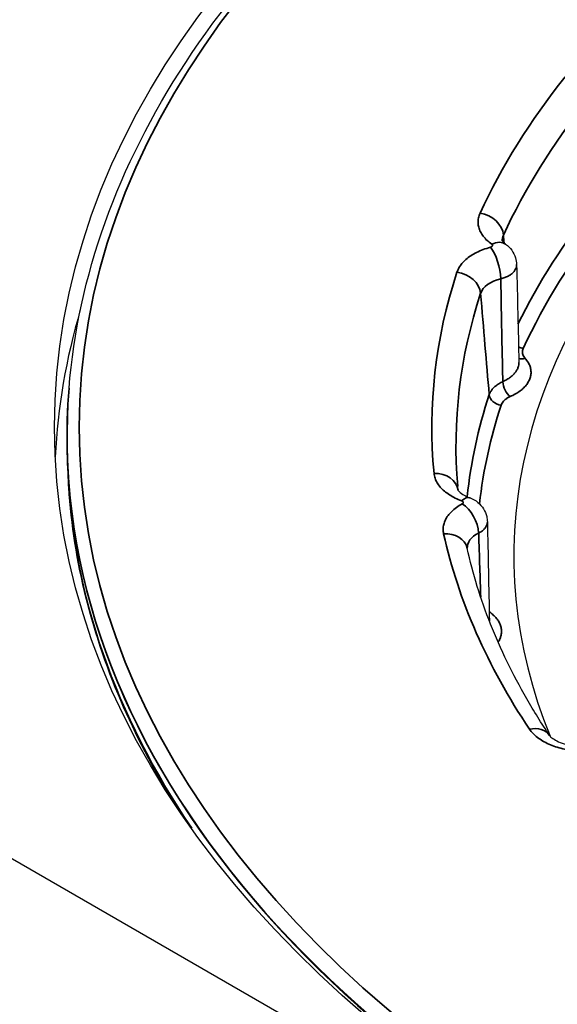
# Model space of a CAD drawing. Header units: millimetres. Extents: x -13716 to 13716, y -300 to 4365.
# Tile 7 of 30: x 2375 to 2386, y 1428 to 1448. Entities that reach past the tile are written whole.
import ezdxf

# ---------------------------------------------------------------- set-up
doc = ezdxf.new("R2010")
doc.units = ezdxf.units.MM
doc.header["$LTSCALE"] = 15
doc.layers.add('_Sichtbarkanten', color=7, linetype='Continuous', lineweight=25)
doc.layers.add('Sichtbar schmal (ISO)', color=7, linetype='Continuous', lineweight=35)

msp = doc.modelspace()

# ---------------------------------------------------------------- linework, layer by layer
at = {"layer": '_Sichtbarkanten'}
for p, q in [((2385.493, 1443.023), (2385.493, 1443.023)), ((2385.54, 1441.001), (2385.54, 1441.001)), ((2376.236, 1440.464), (2376.234, 1440.451)), ((2413.682, 1408.434), (2359.606, 1439.655)), ((2376.215, 1438.708), (2376.206, 1438.919))]:
    msp.add_line(p, q, dxfattribs=at)
msp.add_ellipse((2413.686, 1439.658), major_axis=(37.75, 0), ratio=0.57735, dxfattribs=at)
for centre, major_axis, ratio, start_param, end_param in [((2413.686, 1437.004), (-28.25, 0), 0.57735, 5.814375, 6.514123), ((2384.977, 1443.036), (0.289, 0.408), 0.633013, 6.283131, 6.283185), ((2413.686, 1438.433), (-37.75, 0), 0.57735, 6.114863, 6.255085), ((2413.686, 1439.454), (-37.491, 0), 0.57735, 6.237108, 7.101573), ((2384.355, 1437.729), (0.175, 0.469), 0.442666, 6.283151, 6.283186)]:
    msp.add_ellipse(centre, major_axis=major_axis, ratio=ratio, start_param=start_param, end_param=end_param, dxfattribs=at)
for points, knots in [([(2376.236, 1440.464), (2376.42, 1442.771), (2377.241, 1445.057), (2380.073, 1449.375), (2382.096, 1451.406), (2387.144, 1455), (2390.175, 1456.562), (2396.928, 1459.053), (2400.65, 1459.981), (2408.408, 1461.113), (2412.442, 1461.316), (2420.417, 1460.977), (2424.357, 1460.435), (2431.746, 1458.66), (2435.193, 1457.427), (2441.249, 1454.39), (2443.856, 1452.586), (2447.957, 1448.585), (2449.453, 1446.389), (2450.762, 1442.908), (2451.039, 1441.689), (2451.136, 1440.464)], [4.064508, 4.064508, 4.064508, 4.064508, 4.380405, 4.380405, 4.699704, 4.699704, 5.020755, 5.020755, 5.341813, 5.341813, 5.662688, 5.662688, 5.983518, 5.983518, 6.304466, 6.304466, 6.625595, 6.625595, 6.946214, 6.946214, 7.113946, 7.113946, 7.113946, 7.113946]), ([(2385.192, 1443.516), (2385.192, 1443.516), (2385.192, 1443.515), (2385.196, 1443.509), (2385.202, 1443.5), (2385.225, 1443.477), (2385.242, 1443.461), (2385.266, 1443.444)], [0.04232123, 0.04232123, 0.04232123, 0.04232123, 0.05845797, 0.05845797, 0.0898125, 0.0898125, 0.12291828, 0.12291828, 0.12291828, 0.12291828]), ([(2385.266, 1443.444), (2385.315, 1443.41), (2385.358, 1443.367), (2385.427, 1443.272), (2385.453, 1443.218), (2385.484, 1443.118), (2385.492, 1443.07), (2385.493, 1443.023)], [0, 0, 0, 0, 0.03584466, 0.03584466, 0.07068573, 0.07068573, 0.09914419, 0.09914419, 0.09914419, 0.09914419]), ([(2378.321, 1432.033), (2377.904, 1432.724), (2377.546, 1433.427), (2376.629, 1435.633), (2376.281, 1437.168), (2376.215, 1438.708)], [3.6824722, 3.6824722, 3.6824722, 3.6824722, 3.7829999, 3.7829999, 3.9937356, 3.9937356, 3.9937356, 3.9937356]), ([(2384.281, 1438.355), (2384.281, 1438.357), (2384.281, 1438.359), (2384.28, 1438.368), (2384.28, 1438.374), (2384.278, 1438.387), (2384.278, 1438.393), (2384.277, 1438.406), (2384.276, 1438.412), (2384.275, 1438.425), (2384.274, 1438.431), (2384.274, 1438.437)], [3.963942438, 3.963942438, 3.963942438, 3.963942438, 3.964362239, 3.964362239, 3.965512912, 3.965512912, 3.966663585, 3.966663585, 3.967814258, 3.967814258, 3.96896493, 3.96896493, 3.96896493, 3.96896493]), ([(2384.279, 1438.359), (2384.279, 1438.359), (2384.282, 1438.351), (2384.31, 1438.321), (2384.338, 1438.296), (2384.412, 1438.249), (2384.456, 1438.227), (2384.513, 1438.204), (2384.521, 1438.201), (2384.53, 1438.198)], [0.0409568, 0.0409568, 0.0409568, 0.0409568, 0.0834033, 0.0834033, 0.1321563, 0.1321563, 0.1729611, 0.1729611, 0.1795307, 0.1795307, 0.1795307, 0.1795307]), ([(2384.53, 1438.198), (2384.588, 1438.176), (2384.643, 1438.145), (2384.737, 1438.068), (2384.778, 1438.021), (2384.84, 1437.921), (2384.862, 1437.866), (2384.882, 1437.776), (2384.887, 1437.741), (2384.887, 1437.706)], [0, 0, 0, 0, 0.0371245, 0.0371245, 0.0733725, 0.0733725, 0.1079405, 0.1079405, 0.1290636, 0.1290636, 0.1290636, 0.1290636]), ([(2386.174, 1433.286), (2386.006, 1433.536), (2385.849, 1433.789), (2385.556, 1434.297), (2385.42, 1434.553), (2385.171, 1435.068), (2385.057, 1435.327), (2384.852, 1435.847), (2384.76, 1436.107), (2384.599, 1436.631), (2384.529, 1436.894), (2384.471, 1437.157)], [3.6490526, 3.6490526, 3.6490526, 3.6490526, 3.6973959, 3.6973959, 3.7457394, 3.7457394, 3.794083, 3.794083, 3.8424265, 3.8424265, 3.8907701, 3.8907701, 3.8907701, 3.8907701]), ([(2386.174, 1433.286), (2386.18, 1433.277), (2386.194, 1433.259), (2386.246, 1433.218), (2386.281, 1433.195), (2386.367, 1433.151), (2386.418, 1433.13), (2386.537, 1433.092), (2386.607, 1433.076), (2386.68, 1433.065)], [0, 0, 0, 0, 0.0468261, 0.0468261, 0.0889193, 0.0889193, 0.1306343, 0.1306343, 0.1764172, 0.1764172, 0.1764172, 0.1764172])]:
    msp.add_open_spline(points, degree=3, knots=knots, dxfattribs=at)
for points in [[(2385.493, 1443.023), (2385.508, 1442.346), (2385.524, 1441.671), (2385.54, 1441.001)], [(2384.887, 1437.706), (2384.902, 1437.021), (2384.916, 1436.335), (2384.931, 1435.648)]]:
    msp.add_open_spline(points, degree=3, dxfattribs=at)
at = {"layer": 'Sichtbar schmal (ISO)'}
msp.add_line((2384.995, 1435.789), (2384.995, 1435.789), dxfattribs=at)
msp.add_ellipse((2413.686, 1439.658), major_axis=(-37.241, 0), ratio=0.57735, dxfattribs=at)
for centre, major_axis, ratio, start_param, end_param in [((2413.686, 1439.658), (-29.947, 0), 0.57735, 5.850846, 6.024245), ((2413.686, 1439.278), (-29.448, 0), 0.57735, 5.850846, 6.024245), ((2413.686, 1437.194), (-29.27, 0), 0.57735, 5.850953, 6.00756), ((2384.738, 1443.677), (0.454, -0.209), 0.789276, 0.417242, 1.918226), ((2413.686, 1437.004), (-29.02, 0), 0.57735, 5.850953, 6.024587), ((2385.949, 1443.491), (-0.753, 0.044), 0.5818, 6.05945, 6.337692), ((2384.744, 1446.502), (1.007, -11.484), 0.019957, 1.301877, 1.316381), ((2384.977, 1443.036), (0.289, 0.408), 0.633013, 0.000004, 0.841727), ((2384.744, 1446.502), (1.007, -11.484), 0.019957, 1.301233, 1.301236), ((2384.952, 1442.973), (0.132, -0.482), 0.349094, 0.949563, 2.477795), ((2413.686, 1439.658), (-29.947, 0), 0.57735, 6.096687, 6.338405), ((2384.258, 1442.455), (0.475, -0.155), 0.802338, 0.326262, 1.827245), ((2385.49, 1442.321), (-0.753, 0.044), 0.581189, 5.190153, 6.131556), ((2384.744, 1446.502), (1.007, -11.484), 0.019957, 1.238166, 1.238168), ((2413.686, 1439.278), (-29.448, 0), 0.57735, 6.096687, 6.332651), ((2384.621, 1446.185), (0.913, -11.727), 0.014752, 5.03716, 5.233722), ((2385.631, 1441.493), (0.227, -0.104), 0.789348, 4.640952, 5.059405), ((2385.669, 1441.287), (-0.187, -0.166), 0.726463, 0.368002, 0.997545), ((2385.359, 1440.496), (0.101, -0.229), 0.494843, 4.03111, 5.556497), ((2413.686, 1439.467), (-37.49, 0), 0.57735, 6.237108, 7.184503), ((2413.686, 1437.194), (-29.27, 0), 0.57735, 6.096345, 6.222319), ((2385.171, 1440.32), (-0.238, 0.078), 0.802286, 0.326706, 1.827689), ((2413.686, 1437.004), (-29.02, 0), 0.57735, 6.096345, 6.219221), ((2413.686, 1439.242), (-37.482, 0), 0.57735, 0.024695, 0.372467), ((2383.785, 1438.295), (0.498, 0.048), 0.815252, 0.030728, 1.492902), ((2384.355, 1437.729), (0.175, 0.469), 0.442666, 0.000005, 0.699546), ((2413.686, 1437.194), (-29.27, 0), 0.57735, 6.223531, 6.223532), ((2384.365, 1437.665), (0.239, -0.439), 0.560095, 0.842263, 2.370494), ((2383.983, 1437.048), (0.488, 0.109), 0.809852, 0, 1.392655), ((2413.686, 1439.658), (-29.947, 0), 0.57735, 0.127661, 0.369379), ((2385.226, 1437.14), (0.754, -0.041), 0.569324, 2.358546, 3.210801), ((2385.759, 1433.007), (0.415, 0.278), 0.761425, 0.000016, 1.098719)]:
    msp.add_ellipse(centre, major_axis=major_axis, ratio=ratio, start_param=start_param, end_param=end_param, dxfattribs=at)
for points in [[(2384.977, 1443.445), (2384.941, 1443.47), (2384.877, 1443.523), (2384.8, 1443.608), (2384.742, 1443.699), (2384.706, 1443.793), (2384.692, 1443.889), (2384.701, 1443.988), (2384.723, 1444.053), (2384.738, 1444.085)], [(2384.258, 1442.863), (2384.269, 1442.895), (2384.297, 1442.957), (2384.359, 1443.046), (2384.442, 1443.13), (2384.543, 1443.206), (2384.662, 1443.275), (2384.8, 1443.335), (2384.899, 1443.367), (2384.952, 1443.382)], [(2384.355, 1438.137), (2384.308, 1438.155), (2384.218, 1438.194), (2384.099, 1438.261), (2383.996, 1438.337), (2383.911, 1438.42), (2383.846, 1438.509), (2383.802, 1438.605), (2383.788, 1438.67), (2383.785, 1438.703)], [(2383.983, 1437.456), (2383.976, 1437.488), (2383.969, 1437.552), (2383.981, 1437.648), (2384.015, 1437.743), (2384.071, 1437.833), (2384.147, 1437.919), (2384.245, 1438.001), (2384.323, 1438.05), (2384.365, 1438.073)], [(2386.604, 1432.979), (2386.55, 1432.987), (2386.444, 1433.008), (2386.295, 1433.05), (2386.156, 1433.105), (2386.031, 1433.169), (2385.922, 1433.242), (2385.828, 1433.325), (2385.78, 1433.384), (2385.759, 1433.415)]]:
    msp.add_open_spline(points, degree=3, dxfattribs=at)
for points, knots in [([(2384.952, 1443.382), (2384.956, 1443.383), (2384.959, 1443.384), (2384.962, 1443.385), (2384.965, 1443.386), (2384.968, 1443.388), (2384.971, 1443.389), (2384.974, 1443.391), (2384.977, 1443.393), (2384.979, 1443.395), (2384.981, 1443.396), (2384.983, 1443.398), (2384.985, 1443.4), (2384.987, 1443.402), (2384.988, 1443.404), (2384.989, 1443.407), (2384.991, 1443.409), (2384.992, 1443.411), (2384.992, 1443.413), (2384.993, 1443.415), (2384.993, 1443.418), (2384.993, 1443.42), (2384.993, 1443.422), (2384.992, 1443.424), (2384.992, 1443.426), (2384.991, 1443.429), (2384.99, 1443.431), (2384.989, 1443.433), (2384.987, 1443.435), (2384.986, 1443.437), (2384.984, 1443.439), (2384.982, 1443.441), (2384.979, 1443.443), (2384.977, 1443.445)], [0.0011133, 0.0011133, 0.0011133, 0.0011133, 0.0909091, 0.0909091, 0.0909091, 0.1818182, 0.1818182, 0.1818182, 0.2727273, 0.2727273, 0.2727273, 0.3636364, 0.3636364, 0.3636364, 0.4545455, 0.4545455, 0.4545455, 0.5454545, 0.5454545, 0.5454545, 0.6363636, 0.6363636, 0.6363636, 0.7272727, 0.7272727, 0.7272727, 0.8181818, 0.8181818, 0.8181818, 0.9090909, 0.9090909, 0.9090909, 1, 1, 1, 1]), ([(2385.166, 1442.73), (2385.194, 1442.737), (2385.248, 1442.753), (2385.321, 1442.784), (2385.383, 1442.823), (2385.433, 1442.868), (2385.468, 1442.917), (2385.489, 1442.97), (2385.493, 1443.005), (2385.493, 1443.023)], [0.0002136, 0.0002136, 0.0002136, 0.0002136, 0.0909091, 0.1818182, 0.2727273, 0.3636364, 0.4545455, 0.5454545, 0.6319972, 0.6319972, 0.6319972, 0.6319972]), ([(2385.208, 1440.602), (2385.202, 1440.834), (2385.191, 1441.302), (2385.177, 1442.011), (2385.169, 1442.489), (2385.166, 1442.73)], [0, 0, 0, 0, 0.3333333, 0.6666667, 0.9999913, 0.9999913, 0.9999913, 0.9999913]), ([(2385.631, 1441.289), (2385.625, 1441.275), (2385.62, 1441.262), (2385.617, 1441.248), (2385.615, 1441.235), (2385.614, 1441.221), (2385.614, 1441.208), (2385.615, 1441.194), (2385.617, 1441.18), (2385.621, 1441.166), (2385.625, 1441.152), (2385.631, 1441.138), (2385.639, 1441.124), (2385.647, 1441.11), (2385.657, 1441.097), (2385.669, 1441.083)], [0, 0, 0, 0, 0.2, 0.2, 0.2, 0.4, 0.4, 0.4, 0.6, 0.6, 0.6, 0.8, 0.8, 0.8, 0.9998656, 0.9998656, 0.9998656, 0.9998656]), ([(2385.54, 1441.001), (2385.541, 1440.994), (2385.541, 1440.987), (2385.54, 1440.98), (2385.539, 1440.96), (2385.536, 1440.94), (2385.531, 1440.92), (2385.525, 1440.9), (2385.518, 1440.881), (2385.508, 1440.861), (2385.498, 1440.841), (2385.487, 1440.822), (2385.473, 1440.803), (2385.459, 1440.785), (2385.443, 1440.766), (2385.426, 1440.748), (2385.408, 1440.73), (2385.388, 1440.713), (2385.366, 1440.696), (2385.343, 1440.678), (2385.319, 1440.662), (2385.292, 1440.646), (2385.266, 1440.63), (2385.238, 1440.615), (2385.208, 1440.602)], [0.3324708, 0.3324708, 0.3324708, 0.3324708, 0.3636364, 0.3636364, 0.3636364, 0.4545455, 0.4545455, 0.4545455, 0.5454545, 0.5454545, 0.5454545, 0.6363636, 0.6363636, 0.6363636, 0.7272727, 0.7272727, 0.7272727, 0.8181818, 0.8181818, 0.8181818, 0.9090909, 0.9090909, 0.9090909, 0.9999966, 0.9999966, 0.9999966, 0.9999966]), ([(2385.669, 1441.083), (2385.691, 1441.059), (2385.71, 1441.034), (2385.725, 1441.009), (2385.741, 1440.984), (2385.754, 1440.959), (2385.764, 1440.933), (2385.774, 1440.908), (2385.781, 1440.881), (2385.785, 1440.855), (2385.79, 1440.829), (2385.791, 1440.803), (2385.79, 1440.776), (2385.789, 1440.75), (2385.785, 1440.724), (2385.778, 1440.698), (2385.771, 1440.672), (2385.761, 1440.646), (2385.748, 1440.621), (2385.736, 1440.596), (2385.721, 1440.571), (2385.703, 1440.546), (2385.685, 1440.522), (2385.665, 1440.499), (2385.641, 1440.476), (2385.618, 1440.453), (2385.592, 1440.431), (2385.564, 1440.409), (2385.535, 1440.388), (2385.503, 1440.367), (2385.469, 1440.347), (2385.434, 1440.328), (2385.398, 1440.309), (2385.359, 1440.292)], [0, 0, 0, 0, 0.090909, 0.090909, 0.090909, 0.181818, 0.181818, 0.181818, 0.272727, 0.272727, 0.272727, 0.363636, 0.363636, 0.363636, 0.454545, 0.454545, 0.454545, 0.545455, 0.545455, 0.545455, 0.636364, 0.636364, 0.636364, 0.727273, 0.727273, 0.727273, 0.818182, 0.818182, 0.818182, 0.909091, 0.909091, 0.909091, 1, 1, 1, 1]), ([(2385.208, 1440.602), (2385.178, 1440.588), (2385.151, 1440.574), (2385.126, 1440.559), (2385.101, 1440.543), (2385.079, 1440.528), (2385.058, 1440.511), (2385.037, 1440.494), (2385.018, 1440.476), (2385.001, 1440.458), (2384.984, 1440.439), (2384.969, 1440.419), (2384.956, 1440.398), (2384.943, 1440.377), (2384.933, 1440.355), (2384.926, 1440.333)], [0, 0, 0, 0, 0.2, 0.2, 0.2, 0.4, 0.4, 0.4, 0.6, 0.6, 0.6, 0.8, 0.8, 0.8, 1, 1, 1, 1]), ([(2385.359, 1440.292), (2385.339, 1440.283), (2385.321, 1440.274), (2385.305, 1440.264), (2385.288, 1440.255), (2385.273, 1440.244), (2385.259, 1440.233), (2385.245, 1440.223), (2385.233, 1440.211), (2385.221, 1440.199), (2385.21, 1440.186), (2385.199, 1440.173), (2385.191, 1440.159), (2385.183, 1440.146), (2385.176, 1440.131), (2385.171, 1440.116)], [0, 0, 0, 0, 0.2, 0.2, 0.2, 0.4, 0.4, 0.4, 0.6, 0.6, 0.6, 0.8, 0.8, 0.8, 1, 1, 1, 1]), ([(2384.365, 1438.073), (2384.368, 1438.075), (2384.371, 1438.076), (2384.373, 1438.078), (2384.375, 1438.08), (2384.377, 1438.082), (2384.379, 1438.084), (2384.381, 1438.086), (2384.383, 1438.088), (2384.384, 1438.09), (2384.385, 1438.092), (2384.386, 1438.094), (2384.387, 1438.097), (2384.387, 1438.099), (2384.387, 1438.101), (2384.387, 1438.103), (2384.387, 1438.106), (2384.387, 1438.108), (2384.386, 1438.11), (2384.386, 1438.112), (2384.385, 1438.114), (2384.383, 1438.117), (2384.382, 1438.119), (2384.381, 1438.121), (2384.379, 1438.123), (2384.377, 1438.125), (2384.375, 1438.126), (2384.372, 1438.128), (2384.37, 1438.13), (2384.367, 1438.132), (2384.364, 1438.133), (2384.362, 1438.135), (2384.358, 1438.136), (2384.355, 1438.137)], [0.0017866, 0.0017866, 0.0017866, 0.0017866, 0.0909091, 0.0909091, 0.0909091, 0.1818182, 0.1818182, 0.1818182, 0.2727273, 0.2727273, 0.2727273, 0.3636364, 0.3636364, 0.3636364, 0.4545455, 0.4545455, 0.4545455, 0.5454545, 0.5454545, 0.5454545, 0.6363636, 0.6363636, 0.6363636, 0.7272727, 0.7272727, 0.7272727, 0.8181818, 0.8181818, 0.8181818, 0.9090909, 0.9090909, 0.9090909, 1, 1, 1, 1]), ([(2384.708, 1437.472), (2384.731, 1437.484), (2384.773, 1437.508), (2384.823, 1437.551), (2384.86, 1437.599), (2384.883, 1437.65), (2384.888, 1437.687), (2384.887, 1437.705), (2384.887, 1437.706)], [0.0004219, 0.0004219, 0.0004219, 0.0004219, 0.0909091, 0.1818182, 0.2727273, 0.3636364, 0.4545455, 0.4575431, 0.4575431, 0.4575431, 0.4575431]), ([(2384.751, 1436.147), (2384.744, 1436.349), (2384.729, 1436.788), (2384.715, 1437.232), (2384.708, 1437.472)], [0.3783023, 0.3783023, 0.3783023, 0.3783023, 0.6666667, 0.9999913, 0.9999913, 0.9999913, 0.9999913]), ([(2384.926, 1435.842), (2384.934, 1435.836), (2384.942, 1435.83), (2384.95, 1435.825), (2384.978, 1435.804), (2385.004, 1435.782), (2385.027, 1435.759), (2385.05, 1435.737), (2385.071, 1435.713), (2385.09, 1435.689), (2385.108, 1435.665), (2385.124, 1435.64), (2385.136, 1435.615), (2385.149, 1435.59), (2385.159, 1435.564), (2385.167, 1435.538), (2385.174, 1435.512), (2385.178, 1435.486), (2385.18, 1435.459), (2385.182, 1435.433), (2385.18, 1435.407), (2385.176, 1435.381), (2385.172, 1435.354), (2385.165, 1435.329), (2385.156, 1435.303), (2385.146, 1435.277), (2385.133, 1435.251), (2385.117, 1435.225), (2385.115, 1435.221), (2385.112, 1435.218), (2385.11, 1435.214)], [0.0660989, 0.0660989, 0.0660989, 0.0660989, 0.0909091, 0.0909091, 0.0909091, 0.1818182, 0.1818182, 0.1818182, 0.2727273, 0.2727273, 0.2727273, 0.3636364, 0.3636364, 0.3636364, 0.4545455, 0.4545455, 0.4545455, 0.5454545, 0.5454545, 0.5454545, 0.6363636, 0.6363636, 0.6363636, 0.7272727, 0.7272727, 0.7272727, 0.8181818, 0.8181818, 0.8181818, 0.8318244, 0.8318244, 0.8318244, 0.8318244])]:
    msp.add_open_spline(points, degree=3, knots=knots, dxfattribs=at)

doc.saveas('drawing.dxf')
